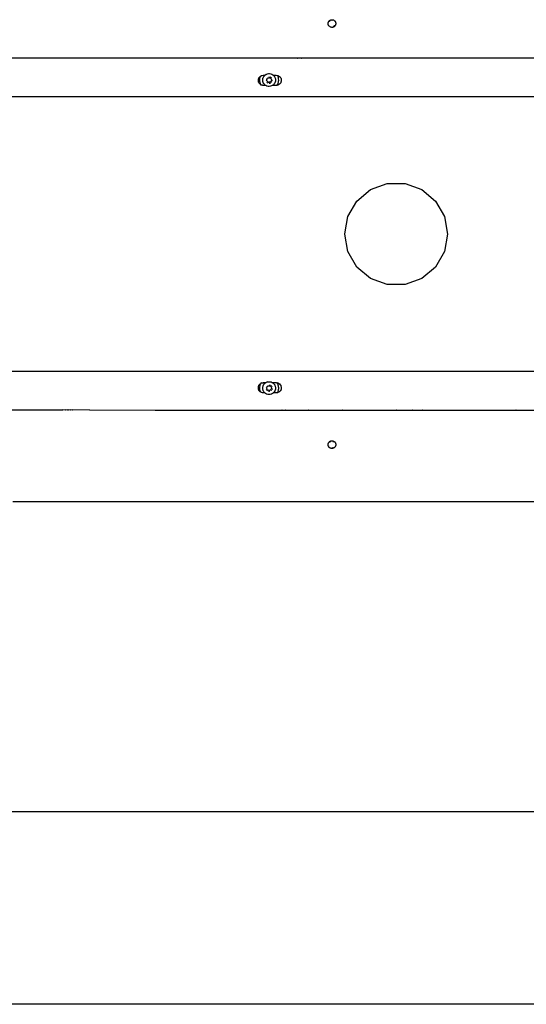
# Model space of a CAD drawing. Extents: x -1328 to 1072, y -1371 to 883.
# Tile 17 of 23: x -121 to 274, y -317 to 450. Entities that reach past the tile are written whole.
import ezdxf

# ---------------------------------------------------------------- set-up
doc = ezdxf.new("R2010")
doc.units = 0
doc.layers.get('0').update_dxf_attribs({"linetype": 'CONTINUOUS'})

msp = doc.modelspace()

# ---------------------------------------------------------------- linework, layer by layer
for p, q in [((119.02, 447.12), (119.05, 447.23)), ((119.04, 447), (119.02, 447.12)), ((119.04, 446.69), (119.04, 447)), ((119.04, 446.66), (119.04, 446.69)), ((119.09, 446.42), (119.04, 446.66)), ((119.05, 447.23), (119.1, 447.54)), ((119.1, 446.3), (119.09, 446.42)), ((119.1, 447.54), (119.16, 447.83)), ((119.13, 446.22), (119.1, 446.3)), ((119.16, 446.08), (119.13, 446.22)), ((119.18, 447.92), (119.16, 447.83)), ((119.26, 445.83), (119.16, 446.08)), ((119.18, 447.92), (119.23, 448.02)), ((119.23, 448.02), (119.34, 448.29)), ((119.38, 445.54), (119.26, 445.83)), ((119.34, 448.29), (119.37, 448.37)), ((119.37, 448.37), (119.49, 448.55)), ((119.62, 445.17), (119.38, 445.54)), ((119.49, 448.55), (119.54, 448.65)), ((119.54, 448.65), (119.7, 448.83)), ((119.7, 445.08), (119.62, 445.17)), ((119.7, 448.83), (119.71, 448.85)), ((119.84, 444.92), (119.7, 445.08)), ((119.71, 448.85), (119.98, 449.15)), ((119.87, 444.88), (119.84, 444.92)), ((119.92, 444.84), (119.87, 444.88)), ((119.98, 449.15), (120.05, 449.22)), ((120.15, 448.54), (120, 448.29)), ((120.05, 449.22), (120.08, 449.26)), ((120.11, 445.08), (120.07, 445.14)), ((120.08, 449.26), (120.1, 449.28)), ((120.08, 445.16), (120.11, 445.08)), ((120.1, 449.28), (120.6, 449.59)), ((120.21, 445.01), (120.11, 445.08)), ((120.22, 448.6), (120.15, 448.54)), ((120.6, 449.59), (120.78, 449.7)), ((120.78, 449.7), (120.88, 449.73)), ((120.88, 449.73), (120.99, 449.79)), ((120.88, 449.73), (120.99, 449.76)), ((120.99, 449.79), (121.42, 449.91)), ((121.42, 449.91), (121.52, 449.92)), ((121.52, 449.92), (121.56, 449.93)), ((121.56, 449.93), (121.62, 449.93)), ((121.62, 449.93), (121.86, 449.96)), ((122.09, 449.41), (121.82, 449.38)), ((121.84, 449.94), (121.88, 449.94)), ((121.86, 449.96), (122.3, 449.95)), ((122.18, 449.4), (122.09, 449.41)), ((122.3, 449.95), (122.37, 449.95)), ((122.35, 449.95), (122.37, 449.95)), ((122.37, 449.95), (122.43, 449.93)), ((122.43, 449.93), (122.73, 449.88)), ((122.73, 449.88), (123.15, 449.75)), ((123.15, 449.75), (123.55, 449.55)), ((123.25, 444.88), (123.49, 445.01)), ((123.49, 445.01), (123.56, 445.08)), ((123.55, 449.55), (123.84, 449.34)), ((123.81, 445.34), (123.93, 445.48)), ((123.84, 449.34), (123.87, 449.33)), ((123.87, 449.33), (123.91, 449.3)), ((123.91, 449.3), (123.93, 449.28)), ((123.93, 449.28), (124, 449.21)), ((124.25, 444.99), (123.94, 444.66)), ((124, 449.21), (124.07, 449.15)), ((124.07, 449.15), (124.23, 448.99)), ((124.23, 448.99), (124.35, 448.85)), ((124.34, 445.08), (124.25, 444.99)), ((124.52, 445.31), (124.34, 445.08)), ((124.35, 448.85), (124.4, 448.79)), ((124.4, 448.79), (124.44, 448.74)), ((124.44, 448.74), (124.46, 448.71)), ((124.46, 448.71), (124.51, 448.65)), ((124.51, 448.65), (124.71, 448.29)), ((124.68, 445.59), (124.52, 445.31)), ((124.71, 445.64), (124.68, 445.59)), ((124.71, 448.29), (124.73, 448.27)), ((124.74, 445.7), (124.71, 445.64)), ((124.73, 448.27), (124.8, 448.08)), ((124.79, 445.83), (124.74, 445.7)), ((124.9, 446.11), (124.79, 445.83)), ((124.8, 448.08), (124.83, 448.02)), ((124.83, 448.02), (124.84, 447.97)), ((124.84, 447.97), (124.89, 447.85)), ((124.89, 447.85), (124.96, 447.54)), ((124.95, 446.35), (124.9, 446.11)), ((124.97, 446.41), (124.95, 446.35)), ((124.96, 447.54), (124.99, 447.42)), ((124.99, 446.54), (124.97, 446.45)), ((124.97, 446.45), (124.97, 446.41)), ((124.99, 447.42), (125, 447.28)), ((125, 446.69), (124.99, 446.54)), ((125, 447.28), (125.01, 447.23)), ((125.02, 446.98), (125, 446.69)), ((125.01, 447.23), (125.01, 447.16)), ((125.01, 447.16), (125.02, 446.98)), ((120.24, 444.58), (119.92, 444.84)), ((120.25, 444.55), (120.24, 444.58)), ((120.25, 444.55), (120.46, 444.41)), ((120.51, 444.38), (120.46, 444.41)), ((120.55, 444.36), (120.51, 444.38)), ((120.62, 444.31), (120.55, 444.36)), ((120.83, 444.22), (120.62, 444.31)), ((121.03, 444.14), (120.83, 444.22)), ((121.21, 444.09), (121.03, 444.14)), ((121.27, 444.06), (121.21, 444.09)), ((121.32, 444.06), (121.27, 444.06)), ((121.45, 444.02), (121.32, 444.06)), ((121.89, 443.97), (121.45, 444.02)), ((122.02, 443.97), (121.89, 443.97)), ((122.08, 443.97), (122.02, 443.97)), ((122.14, 443.98), (122.08, 443.97)), ((122.33, 443.98), (122.14, 443.98)), ((122.77, 444.06), (122.33, 443.98)), ((122.85, 444.09), (122.77, 444.06)), ((122.88, 444.09), (122.85, 444.09)), ((122.94, 444.12), (122.88, 444.09)), ((122.9, 444.7), (122.93, 444.71)), ((123, 444.14), (122.94, 444.12)), ((123.18, 444.2), (123, 444.14)), ((123.23, 444.22), (123.18, 444.2)), ((123.58, 444.4), (123.23, 444.22)), ((123.63, 444.43), (123.58, 444.4)), ((123.66, 444.46), (123.63, 444.43)), ((123.74, 444.52), (123.66, 444.46)), ((123.94, 444.66), (123.74, 444.52)), ((-88.06, 420.08), (-167.9, 420.08)), ((-87.85, 419.97), (-88.06, 420.08)), ((-86.01, 420.08), (-87.85, 419.97)), ((-85.8, 419.97), (-86.01, 420.08)), ((-84.34, 420.08), (-85.8, 419.97)), ((-84.13, 419.97), (-84.34, 420.08)), ((-83.25, 420.08), (-84.13, 419.97)), ((-83.05, 419.97), (-83.25, 420.08)), ((-81.77, 420.08), (-83.05, 419.97)), ((-81.58, 419.97), (-81.77, 420.08)), ((-80.17, 420.08), (-81.58, 419.97)), ((-80.1, 420.04), (-80.17, 420.08)), ((-80.05, 420.04), (-80.1, 420.04)), ((-80.03, 420), (-80.05, 420.04)), ((-79.97, 419.97), (-80.03, 420)), ((-79.97, 419.97), (-79.92, 419.97)), ((-66.97, 420.08), (-79.92, 419.97)), ((-66.81, 419.97), (-66.97, 420.08)), ((-15.67, 419.97), (-66.81, 419.97)), ((-15.38, 419.97), (-15.67, 419.97)), ((-10.08, 419.97), (-15.38, 419.97)), ((52.26, 419.97), (-10.08, 419.97)), ((59.25, 419.97), (52.26, 419.97)), ((71.66, 419.97), (59.25, 419.97)), ((71.66, 419.97), (71.69, 419.99)), ((72, 419.97), (71.69, 419.99)), ((72, 419.97), (72.03, 419.99)), ((80.01, 419.97), (72.03, 419.99)), ((80.01, 419.97), (80.04, 419.99)), ((82.93, 419.97), (80.04, 419.99)), ((82.93, 419.97), (82.97, 419.99)), ((83.24, 419.97), (82.97, 419.99)), ((83.27, 419.99), (83.24, 419.97)), ((84.66, 419.97), (83.27, 419.99)), ((84.69, 419.99), (84.66, 419.97)), ((85.56, 419.97), (84.69, 419.99)), ((85.56, 419.97), (85.6, 419.99)), ((85.98, 419.97), (85.6, 419.99)), ((86.01, 419.99), (85.98, 419.97)), ((88.03, 419.97), (86.01, 419.99)), ((88.03, 419.97), (88.07, 419.99)), ((88.6, 419.97), (88.07, 419.99)), ((88.6, 419.97), (88.63, 419.99)), ((89.62, 419.97), (88.63, 419.99)), ((89.62, 419.97), (89.65, 419.99)), ((90.46, 419.97), (89.65, 419.99)), ((90.46, 419.97), (90.5, 419.99)), ((92.38, 419.97), (90.5, 419.99)), ((92.38, 419.97), (92.42, 419.99)), ((92.74, 419.97), (92.42, 419.99)), ((92.74, 419.97), (92.77, 419.99)), ((95.28, 419.97), (92.77, 419.99)), ((95.28, 419.97), (95.31, 419.99)), ((95.81, 419.97), (95.31, 419.99)), ((95.81, 419.97), (95.84, 419.99)), ((96.5, 419.97), (95.84, 419.99)), ((96.5, 419.97), (96.53, 419.99)), ((98.13, 419.97), (96.53, 419.99)), ((98.13, 419.97), (98.16, 419.99)), ((99.15, 419.97), (98.16, 419.99)), ((99.4, 419.97), (99.15, 419.97)), ((99.4, 419.97), (99.43, 419.99)), ((101.9, 419.97), (99.43, 419.99)), ((103.75, 419.97), (101.9, 419.97)), ((130.24, 419.97), (103.75, 419.97)), ((130.29, 419.99), (130.24, 419.97)), ((171.92, 419.97), (130.29, 419.99)), ((171.98, 419.99), (171.92, 419.97)), ((184.75, 419.97), (171.98, 419.99)), ((184.81, 419.99), (184.75, 419.97)), ((192.13, 419.97), (184.81, 419.99)), ((192.13, 419.97), (192.19, 419.98)), ((193.58, 419.97), (192.19, 419.98)), ((193.58, 419.97), (193.64, 419.98)), ((207.94, 419.97), (193.64, 419.98)), ((207.94, 419.97), (207.99, 419.98)), ((209.16, 419.97), (207.99, 419.98)), ((209.16, 419.97), (209.21, 419.98)), ((224.31, 419.97), (209.21, 419.98)), ((224.35, 419.98), (224.31, 419.97)), ((265.02, 419.97), (224.35, 419.98)), ((265.08, 419.98), (265.02, 419.97)), ((281.46, 419.97), (265.08, 419.98)), ((67.22, 406.48), (68.34, 406.67)), ((68.34, 406.67), (68.59, 406.72)), ((68.59, 406.72), (68.76, 406.72)), ((68.76, 406.72), (69.63, 406.72)), ((69.34, 406.33), (69.68, 406.66)), ((69.63, 406.72), (69.74, 406.72)), ((69.68, 406.66), (69.74, 406.72)), ((69.74, 406.72), (69.86, 406.84)), ((70.65, 407.36), (69.86, 406.84)), ((70.65, 407.36), (71.52, 407.74)), ((71.52, 407.74), (72.45, 407.93)), ((72.45, 407.93), (73.4, 407.95)), ((73.4, 407.95), (74.34, 407.79)), ((74.34, 407.79), (75.23, 407.46)), ((75.23, 407.46), (76.04, 406.96)), ((76.04, 406.96), (76.12, 406.88)), ((76.12, 406.88), (76.3, 406.72)), ((76.3, 406.72), (76.39, 406.63)), ((76.3, 406.72), (76.51, 406.72)), ((76.39, 406.63), (76.72, 406.33)), ((76.51, 406.72), (77.08, 406.72)), ((77.08, 406.72), (78.24, 406.72)), ((78.24, 406.72), (78.53, 406.72)), ((78.53, 406.72), (78.59, 406.72)), ((78.59, 406.72), (79.6, 406.54)), ((79.75, 406.29), (79.6, 406.54)), ((79.6, 406.54), (79.95, 406.48)), ((64.65, 403.41), (64.8, 403.83)), ((64.65, 402.98), (64.65, 403.41)), ((64.65, 402.1), (64.65, 402.98)), ((64.65, 402.02), (64.65, 402.1)), ((64.89, 401.35), (64.65, 402.02)), ((64.8, 403.83), (64.94, 404.23)), ((65.09, 400.8), (64.89, 401.35)), ((64.94, 404.23), (65.07, 404.58)), ((65.07, 404.58), (65.12, 404.72)), ((65.12, 400.72), (65.09, 400.8)), ((65.12, 404.72), (65.27, 404.89)), ((65.2, 400.62), (65.12, 400.72)), ((65.3, 400.5), (65.2, 400.62)), ((65.27, 404.89), (65.47, 405.14)), ((65.36, 400.43), (65.3, 400.5)), ((66.01, 399.65), (65.36, 400.43)), ((65.47, 405.14), (65.63, 405.32)), ((65.59, 403.83), (65.55, 403.54)), ((65.55, 403.54), (65.55, 402.98)), ((65.55, 402.98), (65.55, 402.39)), ((65.55, 402.39), (65.59, 402.1)), ((65.65, 404.23), (65.59, 403.83)), ((65.59, 402.1), (65.71, 401.35)), ((65.63, 405.32), (65.72, 405.43)), ((65.71, 404.58), (65.65, 404.23)), ((65.72, 404.68), (65.71, 404.58)), ((65.71, 401.35), (65.72, 401.26)), ((65.72, 405.43), (65.8, 405.53)), ((65.79, 404.89), (65.72, 404.68)), ((65.72, 401.26), (65.87, 400.8)), ((65.87, 405.14), (65.79, 404.89)), ((65.8, 405.53), (66.01, 405.78)), ((65.92, 405.32), (65.87, 405.14)), ((65.87, 400.8), (65.92, 400.62)), ((65.96, 405.43), (65.92, 405.32)), ((65.92, 400.62), (65.96, 400.5)), ((65.99, 405.53), (65.96, 405.43)), ((65.96, 400.5), (65.98, 400.44)), ((65.98, 400.44), (66.07, 400.16)), ((66.07, 405.77), (65.99, 405.53)), ((66.01, 405.78), (66.07, 405.77)), ((66.44, 399.41), (66.01, 399.65)), ((66.1, 405.83), (66.07, 405.77)), ((66.07, 400.16), (66.44, 399.41)), ((66.1, 405.83), (67.08, 406.4)), ((66.75, 399.23), (66.44, 399.41)), ((66.7, 398.96), (66.88, 398.7)), ((67.22, 398.96), (66.75, 399.23)), ((67.08, 406.4), (67.22, 406.48)), ((67.89, 398.84), (67.22, 398.96)), ((68.12, 398.8), (67.89, 398.84)), ((68.04, 402.63), (68.05, 402.99)), ((68.05, 402.52), (68.04, 402.63)), ((68.05, 402.99), (68.06, 403.44)), ((68.13, 402.06), (68.05, 402.52)), ((68.06, 403.58), (68.13, 403.9)), ((68.06, 403.44), (68.06, 403.58)), ((68.13, 403.9), (68.23, 404.33)), ((68.19, 401.69), (68.13, 402.06)), ((68.22, 401.62), (68.19, 401.69)), ((68.38, 401.18), (68.22, 401.62)), ((68.23, 404.33), (68.27, 404.51)), ((68.27, 404.51), (68.38, 404.78)), ((68.38, 404.78), (68.57, 405.21)), ((68.52, 400.8), (68.38, 401.18)), ((68.54, 400.77), (68.52, 400.8)), ((68.78, 400.36), (68.54, 400.77)), ((68.57, 405.21), (68.65, 405.38)), ((68.65, 405.38), (68.79, 405.6)), ((69.01, 399.99), (68.78, 400.36)), ((68.79, 405.6), (69.06, 405.98)), ((69.03, 399.96), (69.01, 399.99)), ((69.33, 399.63), (69.03, 399.96)), ((69.06, 405.98), (69.18, 406.17)), ((69.18, 406.17), (69.34, 406.33)), ((69.65, 399.28), (69.33, 399.63)), ((70.03, 398.99), (69.65, 399.28)), ((70.41, 398.72), (70.03, 398.99)), ((71.03, 402.69), (71.22, 403.1)), ((71.05, 402.64), (71.03, 402.69)), ((71.36, 402.26), (71.05, 402.64)), ((71.18, 401.33), (71.13, 401.34)), ((71.18, 401.33), (71.22, 401.29)), ((71.22, 403.1), (71.4, 403.58)), ((71.22, 403.1), (71.38, 403.58)), ((71.22, 401.29), (71.28, 401.22)), ((71.42, 401.1), (71.28, 401.22)), ((71.46, 401.15), (71.3, 401.31)), ((71.33, 403.7), (71.39, 403.84)), ((71.68, 401.87), (71.36, 402.26)), ((71.41, 403.6), (71.38, 403.58)), ((71.39, 403.84), (71.53, 404.06)), ((71.4, 403.58), (71.41, 403.6)), ((71.41, 403.6), (71.5, 403.84)), ((71.5, 403.84), (71.58, 404.05)), ((71.56, 404.11), (71.59, 404.15)), ((71.58, 404.05), (71.56, 404.11)), ((71.59, 404.15), (71.64, 404.2)), ((71.64, 404.2), (71.69, 404.33)), ((72, 401.48), (71.68, 401.87)), ((71.69, 404.33), (71.71, 404.38)), ((71.71, 404.38), (71.72, 404.42)), ((71.72, 404.42), (71.76, 404.51)), ((71.76, 404.51), (72.24, 404.59)), ((71.88, 400.75), (72.08, 400.67)), ((71.89, 400.78), (72.08, 400.67)), ((72.11, 400.68), (71.89, 400.78)), ((72.22, 400.71), (71.92, 400.84)), ((72.32, 401.1), (72, 401.48)), ((72.24, 404.59), (72.74, 404.68)), ((72.47, 401.12), (72.32, 401.1)), ((72.54, 401.13), (72.47, 401.12)), ((72.57, 401.14), (72.54, 401.13)), ((72.66, 401.15), (72.57, 401.14)), ((72.77, 401.13), (72.66, 401.15)), ((72.74, 404.68), (73.24, 404.76)), ((72.85, 405.44), (72.77, 405.42)), ((72.8, 401.18), (72.77, 401.13)), ((72.8, 405.36), (73, 405.36)), ((73.3, 401.26), (72.8, 401.18)), ((72.85, 405.44), (73.1, 405.43)), ((73.06, 400.5), (72.99, 400.5)), ((73.03, 400.57), (73, 400.58)), ((73.03, 400.57), (73.22, 400.59)), ((73.17, 400.49), (73.06, 400.5)), ((73.17, 400.49), (73.21, 400.5)), ((73.21, 400.5), (73.29, 400.49)), ((73.22, 400.59), (73.25, 400.58)), ((73.24, 404.76), (73.73, 404.84)), ((73.32, 400.59), (73.25, 400.58)), ((73.46, 400.5), (73.29, 400.49)), ((73.8, 401.34), (73.3, 401.26)), ((73.55, 400.64), (73.32, 400.59)), ((73.46, 400.5), (73.56, 400.56)), ((73.55, 405.3), (73.72, 405.26)), ((73.61, 400.65), (73.55, 400.64)), ((73.56, 400.56), (73.65, 400.58)), ((73.68, 400.66), (73.61, 400.65)), ((73.65, 400.58), (73.72, 400.59)), ((73.68, 405.35), (73.89, 405.27)), ((73.68, 400.66), (73.72, 400.67)), ((73.72, 405.26), (73.87, 405.2)), ((73.86, 400.73), (73.72, 400.67)), ((73.72, 400.59), (73.74, 400.55)), ((73.73, 404.84), (74.04, 404.46)), ((73.74, 400.55), (73.8, 400.63)), ((74.29, 401.42), (73.8, 401.34)), ((73.8, 400.63), (73.88, 400.62)), ((74.07, 400.82), (73.86, 400.73)), ((73.88, 400.62), (74.11, 400.75)), ((74.04, 404.46), (74.36, 404.06)), ((74.08, 405.11), (74.16, 405.08)), ((74.16, 405.08), (74.18, 405.07)), ((74.18, 405.07), (74.36, 404.95)), ((74.24, 405.11), (74.2, 405.13)), ((74.4, 405.01), (74.24, 405.11)), ((74.27, 405.13), (74.4, 405.01)), ((74.47, 401.88), (74.29, 401.42)), ((74.36, 404.06), (74.68, 403.67)), ((74.64, 402.36), (74.47, 401.88)), ((74.56, 404.81), (74.78, 404.59)), ((74.82, 402.83), (74.64, 402.36)), ((74.67, 404.8), (74.84, 404.64)), ((74.68, 403.67), (74.74, 403.66)), ((74.84, 404.64), (74.7, 404.8)), ((74.86, 404.66), (74.7, 404.8)), ((74.72, 403.71), (74.74, 403.66)), ((74.74, 403.66), (75, 403.29)), ((75, 403.29), (74.82, 402.83)), ((75.11, 401.78), (74.93, 401.52)), ((74.98, 401.47), (75.05, 401.55)), ((75.12, 401.67), (75.05, 401.55)), ((75.41, 402.73), (75.37, 402.52)), ((75.41, 402.85), (75.41, 402.73)), ((75.48, 402.74), (75.44, 402.51)), ((76.02, 398.98), (75.81, 398.81)), ((76.38, 399.28), (76.02, 398.98)), ((76.55, 399.42), (76.38, 399.28)), ((76.7, 399.6), (76.55, 399.42)), ((77, 399.96), (76.7, 399.6)), ((76.72, 406.33), (77.01, 405.95)), ((77.15, 400.15), (77, 399.96)), ((77.01, 405.95), (77.27, 405.6)), ((77.25, 400.32), (77.15, 400.15)), ((77.48, 400.74), (77.25, 400.32)), ((77.27, 405.6), (77.3, 405.55)), ((77.3, 405.55), (77.48, 405.18)), ((77.48, 405.18), (77.69, 404.75)), ((77.61, 400.98), (77.48, 400.74)), ((77.67, 401.17), (77.61, 400.98)), ((77.81, 401.59), (77.67, 401.17)), ((77.69, 404.75), (77.72, 404.7)), ((77.72, 404.7), (77.81, 404.32)), ((77.81, 404.32), (77.93, 403.87)), ((77.91, 401.88), (77.81, 401.59)), ((77.93, 402.04), (77.91, 401.88)), ((77.93, 403.87), (77.96, 403.78)), ((77.98, 402.49), (77.93, 402.04)), ((77.96, 403.78), (77.98, 403.43)), ((77.98, 403.43), (78.01, 402.96)), ((78.02, 402.83), (77.98, 402.49)), ((78.01, 402.96), (78.02, 402.83)), ((79.27, 398.84), (79.74, 399.64)), ((79.95, 398.96), (79.27, 398.84)), ((79.74, 399.64), (80.03, 400.35)), ((80.01, 405.65), (79.75, 406.29)), ((79.95, 406.48), (81.16, 405.78)), ((81.16, 399.65), (79.95, 398.96)), ((80.02, 405.62), (80.01, 405.65)), ((80.03, 405.59), (80.02, 405.62)), ((80.08, 405.47), (80.03, 405.59)), ((80.03, 400.35), (80.09, 400.5)), ((80.09, 405.43), (80.08, 405.47)), ((80.17, 405.23), (80.09, 405.43)), ((80.09, 400.5), (80.14, 400.63)), ((80.14, 400.63), (80.17, 400.7)), ((80.2, 405.13), (80.17, 405.23)), ((80.17, 400.7), (80.2, 400.8)), ((80.26, 404.88), (80.2, 405.13)), ((80.2, 400.8), (80.33, 401.36)), ((80.33, 404.57), (80.26, 404.88)), ((80.44, 404.11), (80.33, 404.57)), ((80.33, 401.36), (80.44, 401.82)), ((80.46, 403.82), (80.44, 404.11)), ((80.44, 401.82), (80.46, 402.12)), ((80.52, 402.97), (80.46, 403.82)), ((80.46, 402.12), (80.52, 402.97)), ((81.16, 405.78), (81.24, 405.68)), ((81.71, 400.32), (81.16, 399.65)), ((81.24, 405.68), (81.26, 405.65)), ((81.26, 405.65), (81.42, 405.47)), ((81.42, 405.47), (81.7, 405.13)), ((81.7, 405.13), (81.81, 405)), ((81.87, 400.5), (81.71, 400.32)), ((81.81, 405), (81.91, 404.88)), ((81.97, 400.63), (81.87, 400.5)), ((81.91, 404.88), (82.05, 404.72)), ((82.05, 400.72), (81.97, 400.63)), ((82.05, 404.72), (82.1, 404.57)), ((82.08, 400.8), (82.05, 400.72)), ((82.28, 401.36), (82.08, 400.8)), ((82.1, 404.57), (82.38, 403.82)), ((82.52, 402.02), (82.28, 401.36)), ((82.38, 403.82), (82.52, 403.41)), ((82.52, 403.41), (82.52, 402.97)), ((82.52, 402.97), (82.52, 402.13)), ((82.52, 402.13), (82.52, 402.02)), ((68.59, 398.72), (68.12, 398.8)), ((69.17, 398.72), (68.59, 398.72)), ((69.9, 398.72), (69.17, 398.72)), ((70.41, 398.72), (69.9, 398.72)), ((70.47, 398.67), (70.41, 398.72)), ((71.26, 398.29), (70.47, 398.67)), ((72.17, 398.04), (71.26, 398.29)), ((73.12, 397.97), (72.17, 398.04)), ((74.07, 398.08), (73.12, 397.97)), ((74.97, 398.36), (74.07, 398.08)), ((75.35, 398.57), (74.97, 398.36)), ((75.63, 398.72), (75.35, 398.57)), ((75.81, 398.81), (75.63, 398.72)), ((76.23, 398.72), (75.63, 398.72)), ((77.15, 398.72), (76.23, 398.72)), ((77.53, 398.72), (77.15, 398.72)), ((78.59, 398.72), (77.53, 398.72)), ((78.94, 398.78), (78.59, 398.72)), ((79, 398.79), (78.94, 398.78)), ((79.27, 398.84), (79, 398.79)), ((79.2, 398.72), (79.27, 398.84)), ((461.59, 389.97), (-212.82, 389.97)), ((152.02, 317.61), (165.07, 322.36)), ((165.07, 322.36), (178.97, 322.36)), ((178.97, 322.36), (185.54, 319.97)), ((141.38, 308.68), (152.02, 317.61)), ((185.54, 319.97), (192.02, 317.61)), ((192.02, 317.61), (202.66, 308.68)), ((134.43, 296.65), (141.38, 308.68)), ((202.66, 308.68), (209.61, 296.65)), ((132.33, 284.74), (134.43, 296.65)), ((209.61, 296.65), (212.02, 282.97)), ((132.02, 282.97), (132.33, 284.74)), ((134.43, 269.29), (132.02, 282.97)), ((212.02, 282.97), (209.61, 269.29)), ((141.38, 257.26), (134.43, 269.29)), ((209.61, 269.29), (202.66, 257.26)), ((152.02, 248.33), (141.38, 257.26)), ((202.66, 257.26), (192.02, 248.33)), ((165.07, 243.57), (152.02, 248.33)), ((192.02, 248.33), (178.97, 243.57)), ((178.97, 243.57), (165.07, 243.57)), ((-43.1, 175.97), (-226.27, 175.97)), ((-29.69, 175.97), (-43.1, 175.97)), ((-28.85, 175.97), (-29.69, 175.97)), ((-28.16, 175.97), (-28.85, 175.97)), ((-27.71, 175.97), (-28.16, 175.97)), ((-27.11, 175.97), (-27.71, 175.97)), ((-26.43, 175.97), (-27.11, 175.97)), ((-23.97, 175.97), (-26.43, 175.97)), ((-2.91, 175.97), (-23.97, 175.97)), ((-2.79, 175.97), (-2.91, 175.97)), ((3.11, 175.97), (-2.79, 175.97)), ((25.06, 175.97), (3.11, 175.97)), ((32.5, 175.97), (25.06, 175.97)), ((37.77, 175.97), (32.5, 175.97)), ((37.91, 175.97), (37.77, 175.97)), ((40.63, 175.97), (37.91, 175.97)), ((40.76, 175.97), (40.63, 175.97)), ((41.34, 175.97), (40.76, 175.97)), ((41.71, 175.97), (41.34, 175.97)), ((41.88, 175.97), (41.71, 175.97)), ((42.73, 175.97), (41.88, 175.97)), ((46.83, 175.97), (42.73, 175.97)), ((47.82, 175.97), (46.83, 175.97)), ((48.26, 175.97), (47.82, 175.97)), ((48.61, 175.97), (48.26, 175.97)), ((49.43, 175.97), (48.61, 175.97)), ((51.38, 175.97), (49.43, 175.97)), ((55.36, 175.97), (51.38, 175.97)), ((56.51, 175.97), (55.36, 175.97)), ((62.35, 175.97), (56.51, 175.97)), ((62.6, 175.97), (62.35, 175.97)), ((62.7, 175.97), (62.6, 175.97)), ((63.52, 175.97), (62.7, 175.97)), ((64.15, 175.97), (63.52, 175.97)), ((68.69, 175.97), (64.15, 175.97)), ((70.2, 175.97), (68.69, 175.97)), ((74.68, 175.97), (70.2, 175.97)), ((80.27, 175.97), (74.68, 175.97)), ((94.65, 175.97), (80.27, 175.97)), ((98.02, 175.97), (94.65, 175.97)), ((98.68, 175.97), (98.02, 175.97)), ((115.99, 175.97), (98.68, 175.97)), ((116.6, 175.97), (115.99, 175.97)), ((131.29, 175.97), (116.6, 175.97)), ((134.88, 175.97), (131.29, 175.97)), ((154.27, 175.97), (134.88, 175.97)), ((168.39, 175.97), (154.27, 175.97)), ((183.22, 175.97), (168.39, 175.97)), ((184.08, 175.97), (183.22, 175.97)), ((372.02, 175.97), (184.08, 175.97)), ((64.65, 163.91), (64.89, 164.57)), ((64.65, 163.82), (64.65, 163.91)), ((64.65, 162.98), (64.65, 163.82)), ((64.65, 162.52), (64.65, 162.98)), ((64.8, 162.1), (64.65, 162.52)), ((65.07, 161.35), (64.8, 162.1)), ((64.89, 164.57), (65.09, 165.13)), ((65.12, 161.22), (65.07, 161.35)), ((65.09, 165.13), (65.12, 165.22)), ((65.12, 165.22), (65.21, 165.32)), ((65.47, 160.8), (65.12, 161.22)), ((65.21, 165.32), (65.3, 165.43)), ((65.3, 165.43), (65.36, 165.5)), ((65.36, 165.5), (66.01, 166.28)), ((65.53, 162.98), (65.52, 162.86)), ((65.52, 162.86), (65.59, 162.1)), ((65.58, 163.82), (65.53, 162.98)), ((65.6, 164), (65.58, 163.82)), ((65.59, 162.1), (65.63, 161.71)), ((65.72, 164.57), (65.6, 164)), ((65.63, 161.71), (65.72, 161.35)), ((65.84, 165.13), (65.72, 164.57)), ((65.72, 161.35), (65.86, 160.8)), ((65.92, 165.32), (65.84, 165.13)), ((65.96, 165.43), (65.92, 165.32)), ((65.98, 165.5), (65.96, 165.43)), ((66.25, 166.2), (65.98, 165.5)), ((66.01, 166.28), (66.45, 166.53)), ((66.45, 166.53), (66.25, 166.2)), ((66.45, 166.53), (67.14, 166.98)), ((66.83, 167.19), (66.7, 166.97)), ((66.85, 167.22), (66.83, 167.19)), ((67.14, 166.98), (67.17, 166.95)), ((67.17, 166.95), (67.22, 166.98)), ((67.22, 166.98), (68.31, 167.17)), ((68.03, 162.81), (68.05, 163.14)), ((68.04, 162.7), (68.03, 162.81)), ((68.1, 162.23), (68.04, 162.7)), ((68.05, 163.14), (68.08, 163.61)), ((68.08, 163.61), (68.09, 163.76)), ((68.09, 163.76), (68.17, 164.08)), ((68.15, 161.87), (68.1, 162.23)), ((68.17, 161.8), (68.15, 161.87)), ((68.17, 164.08), (68.28, 164.51)), ((68.32, 161.34), (68.17, 161.8)), ((68.28, 164.51), (68.33, 164.68)), ((68.31, 167.17), (68.59, 167.22)), ((68.44, 160.96), (68.32, 161.34)), ((68.33, 164.68), (68.45, 164.94)), ((68.45, 164.94), (68.64, 165.35)), ((68.59, 167.22), (69.51, 167.22)), ((68.64, 165.35), (68.74, 165.54)), ((68.74, 165.54), (68.89, 165.75)), ((68.89, 165.75), (69.17, 166.13)), ((69.17, 166.13), (69.3, 166.3)), ((69.3, 166.3), (69.47, 166.46)), ((69.47, 166.46), (69.81, 166.77)), ((69.51, 167.22), (70, 167.22)), ((69.81, 166.77), (70, 166.95)), ((70, 167.22), (70.43, 167.22)), ((70, 166.95), (70.16, 167.05)), ((70.16, 167.05), (70.43, 167.22)), ((70.43, 167.22), (70.81, 167.45)), ((71.69, 167.79), (70.81, 167.45)), ((70.9, 161.72), (70.86, 161.79)), ((71, 161.55), (70.9, 161.72)), ((71.09, 161.55), (70.97, 161.74)), ((71, 161.55), (71.04, 161.51)), ((71.01, 163.14), (71.3, 163.51)), ((71.03, 163.09), (71.01, 163.14)), ((71.25, 162.65), (71.03, 163.09)), ((71.47, 162.2), (71.25, 162.65)), ((71.3, 163.51), (71.58, 163.93)), ((71.61, 160.94), (71.43, 161.09)), ((71.7, 161.74), (71.47, 162.2)), ((71.74, 160.95), (71.47, 161.14)), ((71.54, 164.06), (71.62, 164.19)), ((71.58, 163.93), (71.74, 164.16)), ((71.64, 164.24), (71.62, 164.19)), ((71.64, 164.24), (71.75, 164.31)), ((71.69, 167.79), (72.63, 167.95)), ((71.92, 161.3), (71.7, 161.74)), ((71.74, 164.16), (71.81, 164.27)), ((71.75, 164.31), (71.81, 164.37)), ((71.81, 164.27), (71.86, 164.35)), ((71.86, 164.41), (71.89, 164.44)), ((71.86, 164.35), (71.86, 164.41)), ((71.89, 164.44), (71.95, 164.48)), ((72.06, 161.29), (71.92, 161.3)), ((72.03, 164.6), (71.95, 164.48)), ((72.03, 164.6), (72.06, 164.64)), ((72.06, 164.64), (72.08, 164.68)), ((72.14, 161.29), (72.06, 161.29)), ((72.08, 164.68), (72.14, 164.76)), ((72.14, 164.76), (72.63, 164.73)), ((72.17, 161.29), (72.14, 161.29)), ((72.26, 161.28), (72.17, 161.29)), ((72.36, 161.24), (72.26, 161.28)), ((72.41, 161.27), (72.36, 161.24)), ((72.91, 161.24), (72.41, 161.27)), ((72.63, 167.95), (73.58, 167.94)), ((72.63, 164.73), (73.13, 164.7)), ((73.42, 161.21), (72.91, 161.24)), ((73.13, 164.7), (73.64, 164.66)), ((73.32, 165.41), (73.46, 165.43)), ((73.46, 165.43), (73.33, 165.44)), ((73.34, 165.35), (73.54, 165.3)), ((73.91, 161.17), (73.42, 161.21)), ((73.46, 165.43), (73.67, 165.35)), ((73.46, 165.43), (73.69, 165.37)), ((73.58, 167.94), (74.51, 167.74)), ((73.64, 164.66), (74.13, 164.63)), ((74.18, 161.58), (73.91, 161.17)), ((74.06, 165.12), (74.22, 165.05)), ((74.13, 164.63), (74.35, 164.19)), ((74.47, 162.01), (74.18, 161.58)), ((74.23, 165.15), (74.19, 165.14)), ((74.22, 165.05), (74.35, 164.96)), ((74.23, 165.15), (74.27, 165.13)), ((74.27, 165.13), (74.39, 165.02)), ((74.35, 164.19), (74.58, 163.74)), ((74.75, 162.43), (74.47, 162.01)), ((74.51, 167.74), (75.38, 167.37)), ((74.54, 164.82), (74.6, 164.77)), ((74.79, 161.35), (74.55, 161.13)), ((74.58, 163.74), (74.8, 163.28)), ((74.6, 164.77), (74.77, 164.6)), ((74.77, 161.22), (74.6, 161.07)), ((74.65, 164.81), (74.77, 164.71)), ((75.02, 162.84), (74.75, 162.43)), ((74.83, 164.65), (74.77, 164.71)), ((74.8, 163.28), (74.85, 163.26)), ((74.84, 163.31), (74.85, 163.26)), ((74.85, 163.26), (75.02, 162.84)), ((74.93, 164.42), (75.1, 164.15)), ((75.05, 164.38), (75.16, 164.19)), ((75.27, 162.29), (75.21, 162.01)), ((75.3, 162.2), (75.21, 162.01)), ((75.32, 162.31), (75.27, 162.29)), ((75.37, 162.11), (75.28, 161.98)), ((75.31, 162.26), (75.3, 162.2)), ((75.32, 162.31), (75.31, 162.26)), ((75.38, 162.16), (75.36, 162.2)), ((75.38, 162.16), (75.37, 162.11)), ((75.38, 167.37), (75.62, 167.22)), ((75.62, 167.22), (75.8, 167.1)), ((75.62, 167.22), (75.86, 167.22)), ((75.8, 167.1), (76.19, 166.84)), ((75.86, 167.22), (76.55, 167.22)), ((76.19, 166.84), (76.5, 166.53)), ((76.5, 166.53), (76.84, 166.19)), ((76.55, 167.22), (76.97, 167.22)), ((76.84, 166.19), (77.11, 165.81)), ((76.97, 167.22), (78.03, 167.22)), ((77.11, 165.81), (77.36, 165.44)), ((77.36, 165.44), (77.39, 165.4)), ((77.39, 165.4), (77.56, 165.01)), ((77.56, 165.01), (77.74, 164.61)), ((77.76, 161.42), (77.6, 161)), ((77.74, 164.61), (77.78, 164.52)), ((77.86, 161.71), (77.76, 161.42)), ((77.78, 164.52), (77.86, 164.15)), ((77.86, 164.15), (77.96, 163.69)), ((77.89, 161.87), (77.86, 161.71)), ((77.96, 162.33), (77.89, 161.87)), ((77.96, 163.69), (77.98, 163.6)), ((78.01, 162.65), (77.96, 162.33)), ((77.98, 163.6), (77.99, 163.25)), ((77.99, 163.25), (78.01, 162.78)), ((78.01, 162.78), (78.01, 162.65)), ((78.03, 167.22), (78.59, 167.22)), ((78.59, 167.22), (79.27, 167.1)), ((79.27, 167.1), (79.17, 167.23)), ((79.27, 167.1), (79.95, 166.98)), ((79.41, 166.89), (79.27, 167.1)), ((79.94, 165.87), (79.41, 166.89)), ((80.03, 165.58), (79.94, 165.87)), ((79.95, 166.98), (81.16, 166.28)), ((80.09, 165.43), (80.03, 165.58)), ((80.12, 165.32), (80.09, 165.43)), ((80.18, 165.13), (80.12, 165.32)), ((80.3, 164.78), (80.18, 165.13)), ((80.18, 160.8), (80.35, 161.36)), ((80.34, 164.57), (80.3, 164.78)), ((80.46, 163.82), (80.34, 164.57)), ((80.35, 161.36), (80.46, 162.12)), ((80.49, 163.65), (80.46, 163.82)), ((80.46, 162.12), (80.51, 162.5)), ((80.5, 162.97), (80.49, 163.65)), ((80.51, 162.5), (80.5, 162.97)), ((81.16, 166.28), (81.71, 165.62)), ((82.05, 161.22), (81.7, 160.8)), ((81.71, 165.62), (81.87, 165.43)), ((81.87, 165.43), (81.97, 165.32)), ((81.97, 165.32), (82.05, 165.22)), ((82.05, 165.22), (82.08, 165.13)), ((82.1, 161.36), (82.05, 161.22)), ((82.08, 165.13), (82.28, 164.57)), ((82.38, 162.13), (82.1, 161.36)), ((82.28, 164.57), (82.52, 163.91)), ((82.52, 162.52), (82.38, 162.13)), ((82.52, 163.91), (82.52, 163.82)), ((82.52, 163.82), (82.52, 162.97)), ((82.52, 162.97), (82.52, 162.52)), ((65.63, 160.62), (65.47, 160.8)), ((65.72, 160.5), (65.63, 160.62)), ((65.8, 160.41), (65.72, 160.5)), ((66.01, 160.15), (65.8, 160.41)), ((65.86, 160.8), (65.9, 160.62)), ((65.9, 160.62), (65.95, 160.5)), ((65.95, 160.5), (65.99, 160.41)), ((65.99, 160.41), (66.12, 160.09)), ((66.12, 160.09), (66.01, 160.15)), ((66.69, 159.76), (66.12, 160.09)), ((66.77, 159.72), (66.69, 159.76)), ((67.22, 159.46), (66.77, 159.72)), ((67.94, 159.33), (67.22, 159.46)), ((68.28, 159.27), (67.94, 159.33)), ((68.59, 159.22), (68.28, 159.27)), ((68.48, 160.9), (68.44, 160.96)), ((68.69, 160.51), (68.48, 160.9)), ((69.33, 159.22), (68.59, 159.22)), ((68.9, 160.13), (68.69, 160.51)), ((68.93, 160.1), (68.9, 160.13)), ((69.21, 159.76), (68.93, 160.1)), ((69.52, 159.4), (69.21, 159.76)), ((69.75, 159.22), (69.33, 159.22)), ((69.75, 159.22), (69.52, 159.4)), ((69.75, 159.22), (70.25, 158.81)), ((71.09, 158.36), (70.25, 158.81)), ((72, 158.07), (71.09, 158.36)), ((72.94, 157.97), (72, 158.07)), ((72.47, 160.5), (72.44, 160.57)), ((72.49, 160.63), (72.46, 160.65)), ((72.47, 160.5), (72.51, 160.5)), ((72.49, 160.63), (72.68, 160.61)), ((72.51, 160.5), (72.59, 160.5)), ((72.59, 160.5), (72.63, 160.5)), ((72.63, 160.5), (72.68, 160.53)), ((72.68, 160.61), (72.71, 160.59)), ((72.85, 160.5), (72.68, 160.53)), ((72.71, 160.59), (72.78, 160.59)), ((73.01, 160.58), (72.78, 160.59)), ((73.01, 160.49), (72.85, 160.5)), ((73.89, 158.04), (72.94, 157.97)), ((73.08, 160.58), (73.01, 160.58)), ((73.15, 160.49), (73.01, 160.49)), ((73.14, 160.57), (73.08, 160.58)), ((73.14, 160.57), (73.18, 160.57)), ((73.15, 160.49), (73.18, 160.45)), ((73.34, 160.6), (73.18, 160.57)), ((73.18, 160.45), (73.24, 160.49)), ((73.46, 160.5), (73.24, 160.49)), ((73.56, 160.64), (73.34, 160.6)), ((73.58, 160.56), (73.46, 160.5)), ((73.46, 160.5), (73.58, 160.54)), ((74.81, 158.3), (73.89, 158.04)), ((75.66, 158.72), (74.81, 158.3)), ((76.1, 159.05), (75.66, 158.72)), ((76.32, 159.22), (76.1, 159.05)), ((76.41, 159.29), (76.32, 159.22)), ((76.76, 159.22), (76.32, 159.22)), ((76.57, 159.47), (76.41, 159.29)), ((76.89, 159.82), (76.57, 159.47)), ((77.67, 159.22), (76.76, 159.22)), ((77.05, 160), (76.89, 159.82)), ((77.17, 160.2), (77.05, 160)), ((77.4, 160.58), (77.17, 160.2)), ((77.54, 160.82), (77.4, 160.58)), ((77.6, 161), (77.54, 160.82)), ((78.59, 159.22), (77.67, 159.22)), ((79.26, 159.34), (78.59, 159.22)), ((79.34, 159.35), (79.26, 159.34)), ((79.61, 159.4), (79.34, 159.35)), ((79.61, 159.4), (80.03, 160.29)), ((79.95, 159.46), (79.61, 159.4)), ((81.16, 160.15), (79.95, 159.46)), ((80.03, 160.31), (80.04, 160.34)), ((80.03, 160.29), (80.03, 160.31)), ((80.04, 160.34), (80.08, 160.47)), ((80.08, 160.47), (80.09, 160.5)), ((80.09, 160.5), (80.13, 160.63)), ((80.13, 160.63), (80.18, 160.8)), ((81.24, 160.25), (81.16, 160.15)), ((81.26, 160.28), (81.24, 160.25)), ((81.26, 160.28), (81.42, 160.47)), ((81.42, 160.47), (81.55, 160.63)), ((81.7, 160.8), (81.55, 160.63)), ((-88.06, 145.86), (-167.9, 145.86)), ((-87.85, 145.97), (-88.06, 145.86)), ((-86.01, 145.86), (-87.85, 145.97)), ((-85.8, 145.97), (-86.01, 145.86)), ((-84.34, 145.86), (-85.8, 145.97)), ((-84.34, 145.86), (-84.21, 145.93)), ((-83.25, 145.86), (-84.21, 145.93)), ((-83.05, 145.97), (-83.25, 145.86)), ((-81.77, 145.86), (-83.05, 145.97)), ((-81.58, 145.97), (-81.77, 145.86)), ((-80.17, 145.86), (-81.58, 145.97)), ((-80.1, 145.89), (-80.17, 145.86)), ((-80.04, 145.93), (-80.1, 145.89)), ((-79.99, 145.93), (-80.04, 145.93)), ((-79.97, 145.97), (-79.99, 145.93)), ((-79.92, 145.97), (-79.97, 145.97)), ((-66.97, 145.86), (-79.92, 145.97)), ((-66.81, 145.97), (-66.97, 145.86)), ((-66.81, 145.97), (-15.72, 145.86)), ((-15.72, 145.86), (-15.41, 145.89)), ((-15.41, 145.89), (-10.11, 145.89)), ((-10.11, 145.89), (52.33, 145.89)), ((52.36, 145.86), (52.33, 145.89)), ((52.36, 145.86), (59.31, 145.89)), ((59.35, 145.86), (59.31, 145.89)), ((59.35, 145.86), (71.72, 145.92)), ((71.72, 145.92), (71.79, 145.86)), ((71.79, 145.86), (72.09, 145.89)), ((72.09, 145.89), (72.13, 145.86)), ((72.13, 145.86), (80.07, 145.92)), ((80.07, 145.92), (80.14, 145.86)), ((80.14, 145.86), (83, 145.92)), ((83.09, 145.86), (83, 145.92)), ((83.09, 145.86), (83.31, 145.92)), ((83.31, 145.92), (83.39, 145.86)), ((83.39, 145.86), (84.73, 145.92)), ((84.73, 145.92), (84.82, 145.86)), ((84.82, 145.86), (85.63, 145.92)), ((85.72, 145.86), (85.63, 145.92)), ((85.72, 145.86), (86.05, 145.92)), ((86.14, 145.86), (86.05, 145.92)), ((86.14, 145.86), (88.11, 145.92)), ((88.2, 145.86), (88.11, 145.92)), ((88.2, 145.86), (88.66, 145.92)), ((88.66, 145.92), (88.75, 145.86)), ((88.75, 145.86), (89.69, 145.92)), ((89.69, 145.92), (89.77, 145.86)), ((89.77, 145.86), (90.53, 145.92)), ((90.61, 145.86), (90.53, 145.92)), ((90.61, 145.86), (92.45, 145.92)), ((92.54, 145.86), (92.45, 145.92)), ((92.54, 145.86), (92.8, 145.92)), ((92.87, 145.86), (92.8, 145.92)), ((92.87, 145.86), (95.34, 145.92)), ((95.42, 145.86), (95.34, 145.92)), ((95.42, 145.86), (95.89, 145.89)), ((95.89, 145.89), (95.93, 145.86)), ((95.93, 145.86), (96.58, 145.89)), ((96.58, 145.89), (96.62, 145.86)), ((96.62, 145.86), (98.19, 145.92)), ((98.19, 145.92), (98.26, 145.86)), ((98.26, 145.86), (99.22, 145.89)), ((99.22, 145.89), (99.26, 145.86)), ((99.26, 145.86), (99.49, 145.89)), ((99.49, 145.89), (99.53, 145.86)), ((99.53, 145.86), (101.98, 145.89)), ((101.98, 145.89), (102.02, 145.86)), ((102.02, 145.86), (103.82, 145.89)), ((103.82, 145.89), (103.86, 145.86)), ((103.88, 145.89), (103.86, 145.86)), ((103.95, 145.86), (103.88, 145.89)), ((103.95, 145.86), (130.36, 145.92)), ((130.49, 145.86), (130.36, 145.92)), ((130.49, 145.86), (172.08, 145.91)), ((172.25, 145.86), (172.08, 145.91)), ((172.25, 145.86), (184.92, 145.91)), ((185.08, 145.86), (184.92, 145.91)), ((185.08, 145.86), (192.32, 145.91)), ((192.49, 145.86), (192.32, 145.91)), ((192.49, 145.86), (193.77, 145.91)), ((193.94, 145.86), (193.77, 145.91)), ((193.94, 145.86), (208.13, 145.91)), ((208.29, 145.86), (208.13, 145.91)), ((208.29, 145.86), (209.35, 145.91)), ((209.51, 145.86), (209.35, 145.91)), ((209.51, 145.86), (224.49, 145.91)), ((224.65, 145.86), (224.49, 145.91)), ((224.65, 145.86), (265.29, 145.91)), ((265.51, 145.86), (265.29, 145.91)), ((265.51, 145.86), (281.69, 145.91)), ((119.03, 118.74), (119.04, 119.25)), ((119.08, 118.4), (119.03, 118.74)), ((119.04, 119.32), (119.07, 119.46)), ((119.04, 119.25), (119.04, 119.32)), ((119.07, 119.46), (119.08, 119.55)), ((119.08, 119.55), (119.12, 119.67)), ((119.1, 118.3), (119.08, 118.4)), ((119.19, 117.99), (119.1, 118.3)), ((119.12, 119.67), (119.17, 119.9)), ((119.17, 119.9), (119.26, 120.1)), ((119.2, 117.94), (119.19, 117.99)), ((119.23, 117.88), (119.2, 117.94)), ((119.36, 117.64), (119.23, 117.88)), ((119.26, 120.1), (119.31, 120.21)), ((119.31, 120.21), (119.35, 120.32)), ((119.35, 120.32), (119.42, 120.43)), ((119.43, 117.51), (119.36, 117.64)), ((119.42, 120.43), (119.71, 120.86)), ((119.42, 117.48), (119.43, 117.51)), ((119.56, 117.27), (119.42, 117.48)), ((119.58, 117.22), (119.56, 117.27)), ((119.61, 117.19), (119.58, 117.22)), ((119.66, 117.11), (119.61, 117.19)), ((119.69, 117.09), (119.66, 117.11)), ((119.96, 116.79), (119.69, 117.09)), ((119.71, 120.86), (119.76, 120.92)), ((119.74, 118.28), (119.72, 118.31)), ((119.73, 118.34), (119.74, 118.28)), ((119.74, 118.28), (119.77, 118.25)), ((119.81, 121), (119.76, 120.92)), ((119.81, 121), (119.9, 121.07)), ((119.82, 120.37), (119.87, 120.45)), ((119.87, 120.45), (119.92, 120.53)), ((119.9, 121.07), (120.17, 121.33)), ((120.1, 116.67), (119.96, 116.79)), ((120.15, 116.62), (120.1, 116.67)), ((120.19, 116.6), (120.15, 116.62)), ((120.17, 121.33), (120.31, 121.41)), ((120.3, 116.51), (120.19, 116.6)), ((120.68, 116.28), (120.3, 116.51)), ((120.31, 121.41), (120.35, 121.44)), ((120.35, 121.44), (120.44, 121.52)), ((120.44, 121.52), (120.53, 121.56)), ((120.53, 121.56), (120.66, 121.64)), ((120.58, 121.25), (120.6, 121.27)), ((120.68, 121.34), (120.6, 121.27)), ((120.66, 121.64), (120.84, 121.71)), ((120.66, 121.61), (120.68, 121.62)), ((120.72, 121.34), (120.68, 121.34)), ((120.8, 116.23), (120.68, 116.28)), ((120.72, 121.34), (120.77, 121.41)), ((120.75, 121.03), (120.73, 121.01)), ((120.96, 121.17), (120.75, 121.03)), ((120.77, 121.41), (120.84, 121.41)), ((120.82, 121.4), (120.77, 121.41)), ((120.85, 116.21), (120.8, 116.23)), ((120.84, 121.41), (120.82, 121.4)), ((120.84, 121.71), (121.14, 121.83)), ((120.84, 121.41), (120.89, 121.44)), ((120.91, 116.19), (120.85, 116.21)), ((121.09, 116.12), (120.91, 116.19)), ((121.04, 121.2), (120.96, 121.17)), ((121.52, 116.01), (121.09, 116.12)), ((121.14, 121.83), (121.19, 121.85)), ((121.19, 121.85), (121.21, 121.86)), ((121.21, 121.86), (121.79, 121.94)), ((121.6, 116), (121.52, 116.01)), ((121.64, 115.99), (121.6, 116)), ((121.7, 115.99), (121.64, 115.99)), ((121.96, 115.97), (121.7, 115.99)), ((121.79, 121.94), (122, 121.97)), ((121.81, 121.72), (121.84, 121.71)), ((121.84, 121.71), (121.98, 121.71)), ((121.9, 116.54), (121.93, 116.53)), ((122.4, 115.99), (121.96, 115.97)), ((121.98, 121.71), (122.05, 121.71)), ((122, 121.97), (122.1, 121.95)), ((122.1, 121.95), (122.23, 121.96)), ((122.1, 121.95), (122.22, 121.94)), ((122.23, 121.96), (122.67, 121.9)), ((122.3, 116.56), (122.57, 116.58)), ((122.45, 116), (122.4, 115.99)), ((122.5, 116.01), (122.45, 116)), ((122.83, 116.08), (122.5, 116.01)), ((122.57, 116.58), (122.66, 116.62)), ((122.67, 121.9), (122.76, 121.87)), ((122.76, 121.87), (122.81, 121.86)), ((122.81, 121.86), (122.87, 121.84)), ((122.96, 121.2), (122.82, 121.25)), ((123.25, 116.25), (122.83, 116.08)), ((122.84, 121.57), (122.93, 121.54)), ((122.87, 121.84), (123, 121.8)), ((122.93, 121.54), (122.98, 121.52)), ((123.01, 121.18), (122.96, 121.2)), ((123.02, 116.76), (122.97, 116.74)), ((122.98, 121.52), (123.07, 121.49)), ((123, 121.8), (123.06, 121.75)), ((123.08, 121.17), (123.01, 121.18)), ((123.08, 116.79), (123.02, 116.76)), ((123.06, 121.75), (123.1, 121.75)), ((123.12, 121.47), (123.07, 121.49)), ((123.13, 121.13), (123.08, 121.17)), ((123.08, 116.79), (123.16, 116.83)), ((123.1, 121.75), (123.13, 121.75)), ((123.17, 121.43), (123.12, 121.47)), ((123.13, 121.75), (123.22, 121.71)), ((123.15, 121.12), (123.13, 121.13)), ((123.22, 121.71), (123.49, 121.58)), ((123.63, 116.44), (123.25, 116.25)), ((123.49, 121.58), (123.56, 121.54)), ((123.53, 121.55), (123.56, 121.54)), ((123.56, 121.54), (123.6, 121.51)), ((123.6, 121.51), (123.74, 121.41)), ((123.93, 116.66), (123.63, 116.44)), ((123.74, 121.41), (123.86, 121.34)), ((123.86, 121.34), (124.19, 121.04)), ((123.99, 116.7), (123.93, 116.66)), ((124.01, 116.72), (123.99, 116.7)), ((124.07, 116.79), (124.01, 116.72)), ((124.3, 117.01), (124.07, 116.79)), ((124.19, 121.04), (124.34, 120.86)), ((124.35, 117.08), (124.3, 117.01)), ((124.34, 120.86), (124.47, 120.7)), ((124.44, 117.21), (124.35, 117.08)), ((124.49, 117.26), (124.44, 117.21)), ((124.47, 120.7), (124.65, 120.4)), ((124.51, 117.29), (124.49, 117.26)), ((124.56, 117.37), (124.51, 117.29)), ((124.7, 117.64), (124.56, 117.37)), ((124.65, 120.4), (124.67, 120.37)), ((124.67, 120.37), (124.7, 120.32)), ((124.7, 120.32), (124.79, 120.1)), ((124.77, 117.76), (124.7, 117.64)), ((124.83, 117.93), (124.77, 117.76)), ((124.79, 120.1), (124.87, 119.92)), ((124.86, 117.99), (124.83, 117.93)), ((124.87, 118.04), (124.86, 117.99)), ((124.87, 119.92), (124.93, 119.66)), ((124.91, 118.18), (124.87, 118.04)), ((124.96, 118.39), (124.91, 118.18)), ((124.93, 119.66), (124.95, 119.6)), ((124.95, 119.6), (124.96, 119.57)), ((124.96, 119.57), (124.98, 119.49)), ((125, 118.61), (124.96, 118.39)), ((124.98, 119.49), (125, 119.25)), ((125, 119.25), (125.02, 119.05)), ((125.01, 118.74), (125, 118.61)), ((125.02, 119.05), (125.01, 118.85)), ((125.01, 118.85), (125.02, 118.79)), ((125.02, 118.79), (125.01, 118.74)), ((77.14, 74.45), (-126.61, 74.45)), ((78.31, 74.45), (77.14, 74.45)), ((78.85, 74.45), (78.31, 74.45)), ((165.19, 74.45), (78.85, 74.45)), ((165.73, 74.45), (165.19, 74.45)), ((166.9, 74.45), (165.73, 74.45)), ((292.02, 74.45), (166.9, 74.45)), ((-4.12, -167.03), (-251.84, -167.03)), ((-2, -167.03), (-4.12, -167.03)), ((372.02, -167.03), (-2, -167.03)), ((472.03, -317.03), (-727.99, -317.03))]:
    msp.add_line(p, q)

doc.saveas('drawing.dxf')
